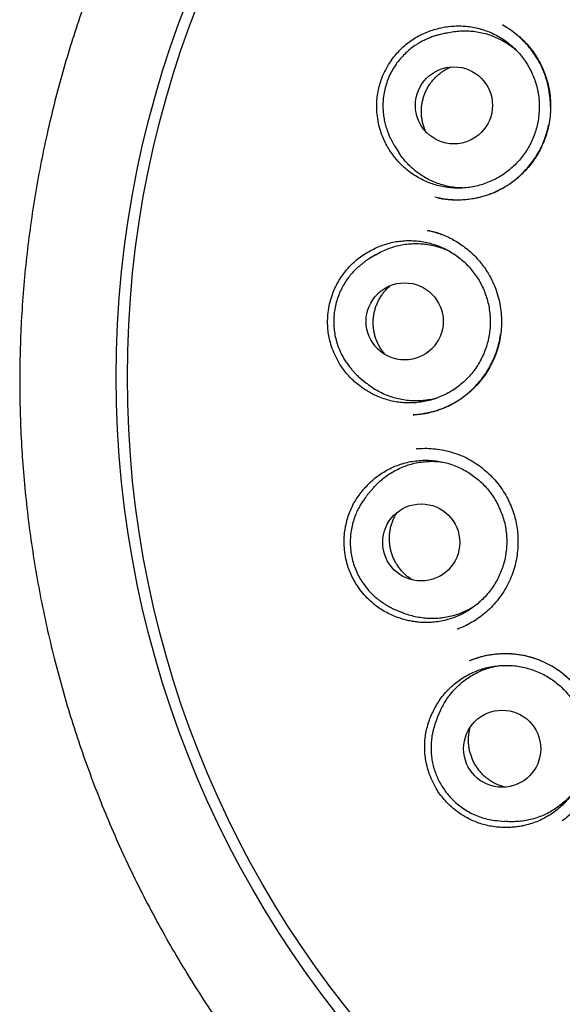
# Model space of a CAD drawing. Header units: millimetres. Extents: x 8 to 676, y 12 to 869.
# Tile 59 of 75: x 385.95 to 394.57, y 841.04 to 856.67. Entities that reach past the tile are written whole.
import ezdxf

# ---------------------------------------------------------------- set-up
doc = ezdxf.new("R2010")
doc.units = ezdxf.units.MM

msp = doc.modelspace()

# ---------------------------------------------------------------- linework, layer by layer
at = {"color": 7, "linetype": 'Continuous', "lineweight": 30}
for p, q in [((392.715, 856.455), (392.592, 856.424)), ((393.62, 856.583), (393.623, 856.581)), ((391.902, 854.666), (391.971, 854.56)), ((391.6, 852.935), (391.492, 852.869)), ((391.351, 850.985), (391.448, 850.904)), ((392.213, 850.398), (392.198, 850.397)), ((392.262, 849.858), (392.247, 849.857)), ((392.248, 849.857), (392.298, 849.86)), ((391.573, 849.242), (391.488, 849.147)), ((391.909, 847.306), (392.026, 847.257)), ((392.903, 846.996), (392.926, 847.005)), ((392.91, 846.999), (392.904, 846.997)), ((392.91, 846.998), (392.905, 846.995)), ((392.635, 845.705), (392.582, 845.59)), ((393.527, 843.954), (393.653, 843.942)), ((394.566, 843.952), (394.562, 843.948))]:
    msp.add_line(p, q, dxfattribs=at)
for centre, radius in [((403.836, 850.997), 16.35), ((403.836, 850.997), 16.174), ((392.846, 855.309), 0.612), ((392.064, 851.879), 0.612), ((392.327, 848.37), 0.612), ((393.612, 845.095), 0.612)]:
    msp.add_circle(centre, radius, dxfattribs=at)
for points, knots in [([(403.836, 868.849), (403.71, 868.848), (403.462, 868.847), (403.094, 868.835), (402.737, 868.816), (402.39, 868.791), (402.056, 868.761), (401.734, 868.725), (401.423, 868.685), (401.123, 868.642), (400.815, 868.591), (400.5, 868.534), (400.18, 868.47), (399.873, 868.403), (399.579, 868.334), (399.299, 868.262), (399.027, 868.189), (398.764, 868.113), (398.509, 868.035), (398.27, 867.959), (398.062, 867.889), (397.881, 867.826), (397.725, 867.77), (397.574, 867.714), (397.357, 867.632), (397.072, 867.519), (396.721, 867.371), (396.339, 867.2), (395.926, 867.003), (395.484, 866.776), (395.044, 866.536), (394.607, 866.28), (394.175, 866.01), (393.757, 865.733), (393.354, 865.449), (392.967, 865.161), (392.588, 864.862), (392.219, 864.555), (391.851, 864.232), (391.487, 863.894), (391.125, 863.538), (390.774, 863.173), (390.433, 862.797), (390.103, 862.411), (389.789, 862.023), (389.491, 861.633), (389.209, 861.242), (388.936, 860.843), (388.675, 860.437), (388.42, 860.017), (388.172, 859.581), (387.931, 859.129), (387.704, 858.67), (387.49, 858.205), (387.289, 857.736), (387.107, 857.271), (386.941, 856.812), (386.79, 856.358), (386.652, 855.901), (386.526, 855.44), (386.41, 854.966), (386.305, 854.478), (386.212, 853.977), (386.132, 853.473), (386.067, 852.964), (386.016, 852.455), (385.98, 851.954), (385.959, 851.464), (385.951, 850.984), (385.956, 850.505), (385.974, 850.027), (386.005, 849.54), (386.051, 849.044), (386.111, 848.539), (386.187, 848.036), (386.276, 847.533), (386.38, 847.031), (386.496, 846.542), (386.623, 846.066), (386.759, 845.604), (386.907, 845.147), (387.067, 844.696), (387.242, 844.24), (387.434, 843.78), (387.642, 843.317), (387.864, 842.86), (388.099, 842.409), (388.347, 841.962), (388.605, 841.529), (388.87, 841.109), (389.143, 840.702), (389.429, 840.299), (389.727, 839.903), (390.019, 839.537), (390.301, 839.2), (390.571, 838.892), (390.852, 838.587), (391.143, 838.284), (391.445, 837.985), (391.759, 837.687), (392.04, 837.435), (392.282, 837.225), (392.482, 837.057), (392.687, 836.889), (392.897, 836.724), (393.109, 836.56), (393.293, 836.423), (393.442, 836.314), (393.553, 836.235), (393.653, 836.164), (393.743, 836.1), (393.819, 836.047), (393.882, 836.004), (393.933, 835.969), (393.976, 835.939), (394.013, 835.915), (394.042, 835.895), (394.058, 835.884), (394.065, 835.879)], [0, 0, 0, 0, 0.008234, 0.016241, 0.024023, 0.031588, 0.038937, 0.045949, 0.052759, 0.05937, 0.065784, 0.073164, 0.08027, 0.087107, 0.093672, 0.099962, 0.105973, 0.112089, 0.117881, 0.123339, 0.128465, 0.132261, 0.135853, 0.139304, 0.142756, 0.151008, 0.159308, 0.16766, 0.178369, 0.189175, 0.200088, 0.211116, 0.222218, 0.233356, 0.243882, 0.254406, 0.264904, 0.275358, 0.285789, 0.296833, 0.307867, 0.318899, 0.329935, 0.340987, 0.352066, 0.362548, 0.373052, 0.383564, 0.394069, 0.404565, 0.415698, 0.426841, 0.437995, 0.449138, 0.46025, 0.471323, 0.481741, 0.492146, 0.502546, 0.512948, 0.52336, 0.534419, 0.545509, 0.556639, 0.567797, 0.578966, 0.590102, 0.600569, 0.611011, 0.621436, 0.631851, 0.642262, 0.653309, 0.664371, 0.675455, 0.686572, 0.697726, 0.708897, 0.719418, 0.729902, 0.74035, 0.75078, 0.761197, 0.772241, 0.783288, 0.794345, 0.805423, 0.816541, 0.827702, 0.838312, 0.849001, 0.859744, 0.870545, 0.881412, 0.890286, 0.899213, 0.908213, 0.917344, 0.926613, 0.936028, 0.945594, 0.951246, 0.956954, 0.962716, 0.968526, 0.974382, 0.980238, 0.983488, 0.986453, 0.989133, 0.991528, 0.993639, 0.995183, 0.996531, 0.997686, 0.998647, 0.999417, 1, 1, 1, 1]), ([(391.88, 854.52), (391.859, 854.548), (391.818, 854.605), (391.765, 854.697), (391.72, 854.793), (391.679, 854.903), (391.646, 855.028), (391.625, 855.168), (391.619, 855.298), (391.625, 855.418), (391.641, 855.527), (391.666, 855.634), (391.703, 855.748), (391.756, 855.866), (391.826, 855.988), (391.903, 856.093), (391.982, 856.182), (392.061, 856.257), (392.146, 856.325), (392.237, 856.385), (392.331, 856.436), (392.43, 856.479), (392.532, 856.514), (392.602, 856.53), (392.636, 856.538)], [0, 0, 0, 0, 0.0411473, 0.0824447, 0.1237493, 0.1649065, 0.2197177, 0.2746918, 0.3295013, 0.3719908, 0.4146443, 0.4572951, 0.4997808, 0.5542001, 0.6087839, 0.6632089, 0.7054709, 0.7478895, 0.7902996, 0.8325498, 0.8743325, 0.9162666, 0.9582078, 1, 1, 1, 1]), ([(392.636, 856.538), (392.671, 856.545), (392.741, 856.559), (392.849, 856.57), (392.958, 856.571), (393.066, 856.563), (393.173, 856.547), (393.277, 856.521), (393.381, 856.486), (393.48, 856.443), (393.575, 856.392), (393.666, 856.333), (393.751, 856.266), (393.831, 856.192), (393.904, 856.112), (393.969, 856.026), (394.028, 855.934), (394.079, 855.838), (394.121, 855.738), (394.155, 855.635), (394.18, 855.529), (394.196, 855.421), (394.202, 855.313), (394.2, 855.205), (394.189, 855.096), (394.168, 854.989), (394.139, 854.885), (394.101, 854.783), (394.055, 854.684), (394, 854.59), (393.938, 854.501), (393.869, 854.418), (393.792, 854.34), (393.709, 854.269), (393.621, 854.206), (393.529, 854.15), (393.431, 854.102), (393.329, 854.062), (393.226, 854.031), (393.12, 854.009), (393.012, 853.996), (392.903, 853.993), (392.795, 853.998), (392.688, 854.013), (392.582, 854.036), (392.478, 854.069), (392.379, 854.11), (392.283, 854.159), (392.19, 854.217), (392.11, 854.277), (392.042, 854.336), (391.984, 854.393), (391.93, 854.454), (391.897, 854.498), (391.88, 854.52)], [0, 0, 0, 0, 0.019325, 0.03865, 0.058536, 0.078423, 0.097748, 0.117073, 0.136959, 0.156846, 0.176171, 0.195496, 0.215382, 0.235269, 0.254594, 0.273919, 0.293805, 0.313692, 0.333017, 0.352342, 0.372228, 0.392115, 0.41144, 0.430765, 0.450651, 0.470537, 0.489862, 0.509187, 0.529074, 0.54896, 0.568285, 0.58761, 0.607497, 0.627383, 0.646708, 0.666033, 0.68592, 0.705806, 0.725131, 0.744456, 0.764343, 0.784229, 0.803554, 0.822879, 0.842765, 0.862652, 0.881977, 0.901302, 0.921188, 0.941075, 0.955687, 0.9703, 0.98515, 1, 1, 1, 1]), ([(393.617, 856.586), (393.624, 856.582), (393.641, 856.573), (393.673, 856.555), (393.714, 856.53), (393.764, 856.497), (393.819, 856.456), (393.877, 856.408), (393.947, 856.343), (394.026, 856.26), (394.109, 856.154), (394.184, 856.038), (394.249, 855.913), (394.303, 855.78), (394.343, 855.64), (394.37, 855.496), (394.382, 855.35), (394.381, 855.206), (394.366, 855.064), (394.339, 854.926), (394.299, 854.792), (394.246, 854.665), (394.183, 854.544), (394.109, 854.429), (394.024, 854.322), (393.929, 854.22), (393.824, 854.127), (393.708, 854.042), (393.582, 853.968), (393.448, 853.906), (393.322, 853.864), (393.208, 853.836), (393.11, 853.818), (393.009, 853.807), (392.907, 853.804), (392.805, 853.807), (392.711, 853.817), (392.624, 853.832), (392.57, 853.844), (392.544, 853.85)], [0, 0, 0, 0, 0.006937, 0.015258, 0.027202, 0.041379, 0.057853, 0.075777, 0.093945, 0.12475, 0.15622, 0.188365, 0.221204, 0.254764, 0.289016, 0.323245, 0.357165, 0.390749, 0.423972, 0.456815, 0.489276, 0.52137, 0.553116, 0.584601, 0.616445, 0.648807, 0.681692, 0.715112, 0.749092, 0.783663, 0.818624, 0.842135, 0.865655, 0.888194, 0.913742, 0.937675, 0.960014, 0.980781, 1, 1, 1, 1]), ([(392.715, 856.454), (392.724, 856.457), (392.767, 856.469), (392.847, 856.482), (392.952, 856.492), (393.056, 856.493), (393.16, 856.486), (393.265, 856.469), (393.367, 856.444), (393.466, 856.41), (393.562, 856.368), (393.654, 856.318), (393.742, 856.26), (393.806, 856.211), (393.838, 856.181), (393.845, 856.174)], [0, 0, 0, 0, 0.022867, 0.110619, 0.198371, 0.283646, 0.368921, 0.456673, 0.544425, 0.6297, 0.714975, 0.802727, 0.890479, 0.975754, 1, 1, 1, 1]), ([(394.379, 855.29), (394.378, 855.334), (394.376, 855.425), (394.356, 855.563), (394.323, 855.703), (394.276, 855.841), (394.215, 855.975), (394.14, 856.104), (394.05, 856.225), (393.96, 856.324), (393.878, 856.4), (393.812, 856.455), (393.752, 856.5), (393.699, 856.536), (393.654, 856.564), (393.627, 856.58), (393.615, 856.587)], [0, 0, 0, 0, 0.082966, 0.172866, 0.263816, 0.355885, 0.449162, 0.543786, 0.6395, 0.736065, 0.797673, 0.85218, 0.899617, 0.940028, 0.973462, 1, 1, 1, 1]), ([(392.592, 856.424), (392.575, 856.42), (392.539, 856.41), (392.478, 856.388), (392.408, 856.359), (392.33, 856.32), (392.247, 856.271), (392.163, 856.212), (392.083, 856.143), (392.008, 856.067), (391.941, 855.983), (391.881, 855.893), (391.829, 855.797), (391.787, 855.695), (391.754, 855.589), (391.731, 855.48), (391.719, 855.372), (391.718, 855.267), (391.725, 855.169), (391.739, 855.076), (391.76, 854.99), (391.785, 854.912), (391.811, 854.846), (391.836, 854.79), (391.858, 854.745), (391.88, 854.702), (391.895, 854.678), (391.902, 854.666)], [0, 0, 0, 0, 0.025007, 0.054436, 0.088635, 0.127831, 0.172193, 0.219513, 0.267234, 0.315354, 0.363876, 0.412799, 0.462125, 0.511853, 0.561986, 0.612523, 0.662226, 0.709468, 0.754241, 0.796544, 0.836377, 0.873741, 0.908634, 0.933018, 0.955947, 0.978049, 1, 1, 1, 1]), ([(392.398, 854.893), (392.395, 854.9), (392.382, 854.926), (392.366, 854.974), (392.348, 855.037), (392.336, 855.101), (392.33, 855.166), (392.329, 855.23), (392.333, 855.295), (392.343, 855.359), (392.359, 855.423), (392.379, 855.484), (392.405, 855.544), (392.435, 855.602), (392.471, 855.656), (392.51, 855.708), (392.554, 855.755), (392.602, 855.8), (392.653, 855.84), (392.708, 855.875), (392.757, 855.902), (392.788, 855.915), (392.801, 855.92)], [0, 0, 0, 0, 0.019626, 0.07163, 0.123633, 0.177148, 0.230662, 0.282666, 0.33467, 0.388184, 0.441699, 0.493702, 0.545706, 0.59922, 0.652735, 0.704739, 0.756742, 0.810257, 0.863771, 0.915775, 0.967778, 1, 1, 1, 1]), ([(392.595, 853.839), (392.603, 853.837), (392.625, 853.833), (392.664, 853.827), (392.715, 853.82), (392.775, 853.814), (392.844, 853.81), (392.943, 853.809), (393.07, 853.817), (393.219, 853.842), (393.363, 853.881), (393.501, 853.934), (393.632, 853.999), (393.753, 854.076), (393.865, 854.164), (393.967, 854.261), (394.059, 854.367), (394.141, 854.482), (394.213, 854.603), (394.272, 854.731), (394.319, 854.862), (394.34, 854.951), (394.35, 854.995)], [0, 0, 0, 0, 0.010648, 0.028923, 0.050937, 0.07671, 0.106264, 0.138973, 0.204583, 0.269458, 0.333541, 0.396782, 0.459163, 0.520705, 0.581446, 0.641538, 0.701567, 0.761631, 0.821739, 0.881906, 0.942168, 1, 1, 1, 1]), ([(392.183, 854.313), (392.158, 854.336), (392.107, 854.384), (392.04, 854.463), (391.994, 854.522), (391.974, 854.557), (391.971, 854.56)], [0, 0, 0, 0, 0.317174, 0.634348, 0.960737, 1, 1, 1, 1]), ([(392.984, 853.997), (392.953, 853.998), (392.887, 854), (392.788, 854.015), (392.686, 854.038), (392.586, 854.069), (392.489, 854.11), (392.387, 854.162), (392.283, 854.228), (392.216, 854.285), (392.183, 854.313)], [0, 0, 0, 0, 0.1042752, 0.2252506, 0.3428107, 0.4603707, 0.5813461, 0.7023216, 0.8503346, 1, 1, 1, 1]), ([(392.433, 853.323), (392.45, 853.32), (392.485, 853.312), (392.544, 853.298), (392.609, 853.279), (392.679, 853.252), (392.751, 853.221), (392.829, 853.181), (392.913, 853.132), (393.001, 853.071), (393.088, 853.002), (393.173, 852.923), (393.249, 852.84), (393.317, 852.754), (393.375, 852.669), (393.435, 852.566), (393.493, 852.445), (393.542, 852.303), (393.577, 852.159), (393.597, 852.015), (393.603, 851.871), (393.596, 851.729), (393.576, 851.591), (393.544, 851.455), (393.499, 851.322), (393.44, 851.193), (393.368, 851.069), (393.282, 850.95), (393.185, 850.839), (393.083, 850.743), (392.98, 850.663), (392.879, 850.597), (392.777, 850.541), (392.677, 850.496), (392.575, 850.459), (392.471, 850.43), (392.384, 850.412), (392.32, 850.403), (392.277, 850.398), (392.24, 850.397), (392.22, 850.396), (392.21, 850.396)], [0, 0, 0, 0, 0.01331, 0.027934, 0.044086, 0.061756, 0.080252, 0.099452, 0.123428, 0.148434, 0.174476, 0.201557, 0.229679, 0.253853, 0.277992, 0.301899, 0.337339, 0.372306, 0.406811, 0.440854, 0.474417, 0.507472, 0.539996, 0.57233, 0.60506, 0.638209, 0.671799, 0.705856, 0.740393, 0.775417, 0.803797, 0.832406, 0.859782, 0.885444, 0.909285, 0.936486, 0.960851, 0.971975, 0.982078, 0.991282, 1, 1, 1, 1]), ([(392.423, 853.324), (392.464, 853.316), (392.527, 853.303), (392.587, 853.28), (392.609, 853.273)], [0, 0, 0, 0, 0.643574, 1, 1, 1, 1]), ([(391.501, 852.991), (391.532, 853.008), (391.594, 853.042), (391.694, 853.083), (391.798, 853.117), (391.904, 853.142), (392.011, 853.157), (392.118, 853.163), (392.227, 853.161), (392.335, 853.149), (392.441, 853.128), (392.545, 853.098), (392.646, 853.059), (392.745, 853.012), (392.837, 852.957), (392.925, 852.894), (393.009, 852.824), (393.086, 852.747), (393.155, 852.664), (393.217, 852.576), (393.273, 852.481), (393.32, 852.383), (393.358, 852.282), (393.388, 852.178), (393.409, 852.07), (393.421, 851.962), (393.424, 851.854), (393.418, 851.745), (393.402, 851.637), (393.378, 851.531), (393.345, 851.428), (393.303, 851.328), (393.253, 851.231), (393.195, 851.138), (393.129, 851.052), (393.057, 850.971), (392.978, 850.897), (392.893, 850.829), (392.803, 850.769), (392.708, 850.717), (392.609, 850.673), (392.506, 850.637), (392.401, 850.61), (392.295, 850.593), (392.186, 850.584), (392.077, 850.585), (391.97, 850.594), (391.864, 850.613), (391.758, 850.641), (391.664, 850.675), (391.581, 850.711), (391.51, 850.749), (391.44, 850.791), (391.395, 850.823), (391.373, 850.839)], [0, 0, 0, 0, 0.019325, 0.03865, 0.058536, 0.078423, 0.097748, 0.117073, 0.136959, 0.156846, 0.176171, 0.195496, 0.215382, 0.235269, 0.254594, 0.273919, 0.293805, 0.313692, 0.333017, 0.352342, 0.372228, 0.392115, 0.41144, 0.430765, 0.450651, 0.470537, 0.489862, 0.509187, 0.529074, 0.54896, 0.568285, 0.58761, 0.607497, 0.627383, 0.646708, 0.666033, 0.68592, 0.705806, 0.725131, 0.744456, 0.764343, 0.784229, 0.803554, 0.822879, 0.842765, 0.862652, 0.881977, 0.901302, 0.921188, 0.941075, 0.955687, 0.9703, 0.98515, 1, 1, 1, 1]), ([(392.665, 853.253), (392.662, 853.254), (392.644, 853.262), (392.625, 853.268), (392.609, 853.273)], [0, 0, 0, 0, 0.183945, 1, 1, 1, 1]), ([(391.6, 852.934), (391.602, 852.935), (391.633, 852.956), (391.698, 852.989), (391.795, 853.032), (391.894, 853.066), (391.995, 853.091), (392.099, 853.108), (392.205, 853.115), (392.309, 853.114), (392.413, 853.104), (392.517, 853.085), (392.619, 853.057), (392.701, 853.028), (392.749, 853.006), (392.765, 852.998)], [0, 0, 0, 0, 0.004713, 0.092324, 0.179935, 0.265073, 0.35021, 0.437821, 0.525432, 0.610569, 0.695707, 0.783318, 0.870928, 0.956066, 1, 1, 1, 1]), ([(391.373, 850.839), (391.345, 850.86), (391.288, 850.902), (391.211, 850.975), (391.139, 851.053), (391.068, 851.146), (390.999, 851.256), (390.938, 851.383), (390.894, 851.506), (390.865, 851.623), (390.847, 851.731), (390.84, 851.84), (390.842, 851.96), (390.857, 852.089), (390.888, 852.226), (390.931, 852.349), (390.98, 852.457), (391.034, 852.552), (391.095, 852.642), (391.164, 852.726), (391.239, 852.803), (391.321, 852.873), (391.408, 852.937), (391.47, 852.973), (391.501, 852.991)], [0, 0, 0, 0, 0.041147, 0.082445, 0.123749, 0.164907, 0.219718, 0.274692, 0.329501, 0.371991, 0.414644, 0.457295, 0.499781, 0.5542, 0.608784, 0.663209, 0.705471, 0.747889, 0.7903, 0.83255, 0.874332, 0.916267, 0.958208, 1, 1, 1, 1]), ([(391.492, 852.869), (391.485, 852.865), (391.471, 852.855), (391.44, 852.833), (391.403, 852.804), (391.353, 852.764), (391.294, 852.713), (391.23, 852.647), (391.17, 852.574), (391.114, 852.493), (391.064, 852.405), (391.02, 852.309), (390.984, 852.207), (390.957, 852.1), (390.941, 851.99), (390.936, 851.879), (390.941, 851.769), (390.956, 851.66), (390.982, 851.555), (391.017, 851.452), (391.057, 851.363), (391.1, 851.285), (391.142, 851.22), (391.185, 851.162), (391.226, 851.112), (391.263, 851.069), (391.297, 851.035), (391.326, 851.007), (391.343, 850.992), (391.351, 850.985)], [0, 0, 0, 0, 0.014921, 0.032317, 0.053426, 0.078955, 0.118511, 0.159815, 0.202629, 0.246954, 0.292791, 0.34014, 0.389, 0.439263, 0.489587, 0.539572, 0.58922, 0.638532, 0.687507, 0.736148, 0.784454, 0.820471, 0.856219, 0.889246, 0.918461, 0.943964, 0.96589, 0.984451, 1, 1, 1, 1]), ([(391.758, 851.348), (391.753, 851.354), (391.733, 851.376), (391.703, 851.417), (391.668, 851.471), (391.638, 851.529), (391.612, 851.589), (391.592, 851.65), (391.578, 851.713), (391.568, 851.778), (391.564, 851.843), (391.565, 851.908), (391.572, 851.972), (391.585, 852.036), (391.602, 852.099), (391.625, 852.16), (391.653, 852.218), (391.685, 852.275), (391.723, 852.328), (391.764, 852.378), (391.803, 852.418), (391.829, 852.439), (391.838, 852.447)], [0, 0, 0, 0, 0.020025, 0.072094, 0.124164, 0.177746, 0.231328, 0.283397, 0.335466, 0.389048, 0.44263, 0.494699, 0.546768, 0.60035, 0.653932, 0.706001, 0.758071, 0.811652, 0.865234, 0.917304, 0.969373, 1, 1, 1, 1]), ([(392.198, 850.396), (392.205, 850.396), (392.22, 850.397), (392.25, 850.401), (392.287, 850.405), (392.334, 850.412), (392.387, 850.42), (392.443, 850.431), (392.514, 850.448), (392.6, 850.474), (392.701, 850.512), (392.804, 850.559), (392.906, 850.618), (393.008, 850.687), (393.106, 850.768), (393.197, 850.857), (393.279, 850.952), (393.352, 851.052), (393.415, 851.156), (393.469, 851.262), (393.513, 851.37), (393.548, 851.479), (393.573, 851.582), (393.583, 851.649), (393.587, 851.679)], [0, 0, 0, 0, 0.010904, 0.024127, 0.043362, 0.066497, 0.093226, 0.121209, 0.150101, 0.200256, 0.252902, 0.30802, 0.365605, 0.425673, 0.488172, 0.550684, 0.612035, 0.672233, 0.731281, 0.789182, 0.845953, 0.901618, 0.956215, 1, 1, 1, 1]), ([(392.588, 850.667), (392.564, 850.66), (392.505, 850.643), (392.411, 850.627), (392.307, 850.617), (392.202, 850.616), (392.097, 850.624), (391.993, 850.641), (391.891, 850.666), (391.793, 850.699), (391.696, 850.742), (391.596, 850.797), (391.512, 850.851), (391.464, 850.892), (391.449, 850.906)], [0, 0, 0, 0, 0.06338, 0.15112, 0.236383, 0.321646, 0.409386, 0.497126, 0.582388, 0.667651, 0.755391, 0.843131, 0.95048, 1, 1, 1, 1]), ([(392.248, 849.858), (392.292, 849.861), (392.382, 849.867), (392.519, 849.86), (392.655, 849.843), (392.791, 849.811), (392.926, 849.767), (393.056, 849.708), (393.18, 849.637), (393.295, 849.554), (393.401, 849.463), (393.496, 849.364), (393.58, 849.259), (393.653, 849.148), (393.716, 849.034), (393.767, 848.917), (393.807, 848.797), (393.836, 848.677), (393.855, 848.554), (393.864, 848.429), (393.863, 848.3), (393.85, 848.17), (393.826, 848.039), (393.79, 847.907), (393.74, 847.778), (393.676, 847.652), (393.6, 847.53), (393.511, 847.416), (393.414, 847.313), (393.313, 847.224), (393.21, 847.149), (393.107, 847.087), (393.007, 847.036), (392.941, 847.01), (392.91, 846.998)], [0, 0, 0, 0, 0.031962, 0.064215, 0.09678, 0.129678, 0.162948, 0.19657, 0.230302, 0.263591, 0.296289, 0.328412, 0.359969, 0.390969, 0.421426, 0.451362, 0.480789, 0.509713, 0.538478, 0.567872, 0.597913, 0.628582, 0.659859, 0.691732, 0.724204, 0.75729, 0.791014, 0.825352, 0.858775, 0.890552, 0.920684, 0.949184, 0.976073, 1, 1, 1, 1]), ([(391.461, 849.266), (391.486, 849.292), (391.535, 849.343), (391.619, 849.412), (391.708, 849.474), (391.802, 849.529), (391.899, 849.575), (392, 849.613), (392.105, 849.643), (392.212, 849.663), (392.319, 849.674), (392.427, 849.676), (392.536, 849.669), (392.643, 849.653), (392.748, 849.628), (392.851, 849.594), (392.951, 849.551), (393.047, 849.5), (393.138, 849.441), (393.224, 849.375), (393.304, 849.302), (393.379, 849.222), (393.445, 849.136), (393.504, 849.045), (393.556, 848.949), (393.599, 848.849), (393.634, 848.746), (393.66, 848.641), (393.677, 848.533), (393.685, 848.424), (393.684, 848.316), (393.674, 848.208), (393.654, 848.101), (393.626, 847.995), (393.589, 847.894), (393.544, 847.795), (393.49, 847.701), (393.428, 847.611), (393.36, 847.527), (393.285, 847.449), (393.203, 847.378), (393.115, 847.313), (393.023, 847.257), (392.927, 847.209), (392.825, 847.168), (392.721, 847.137), (392.616, 847.115), (392.509, 847.101), (392.4, 847.097), (392.3, 847.101), (392.21, 847.112), (392.13, 847.127), (392.051, 847.146), (391.999, 847.164), (391.973, 847.172)], [0, 0, 0, 0, 0.019325, 0.03865, 0.058536, 0.078423, 0.097748, 0.117073, 0.136959, 0.156846, 0.176171, 0.195496, 0.215382, 0.235269, 0.254594, 0.273919, 0.293805, 0.313692, 0.333017, 0.352342, 0.372228, 0.392115, 0.41144, 0.430765, 0.450651, 0.470537, 0.489862, 0.509187, 0.529074, 0.54896, 0.568285, 0.58761, 0.607497, 0.627383, 0.646708, 0.666033, 0.68592, 0.705806, 0.725131, 0.744456, 0.764343, 0.784229, 0.803554, 0.822879, 0.842765, 0.862652, 0.881977, 0.901302, 0.921188, 0.941075, 0.955687, 0.9703, 0.98515, 1, 1, 1, 1]), ([(391.573, 849.241), (391.592, 849.262), (391.635, 849.31), (391.709, 849.375), (391.792, 849.439), (391.881, 849.495), (391.974, 849.543), (392.072, 849.584), (392.171, 849.616), (392.273, 849.639), (392.378, 849.654), (392.483, 849.659), (392.579, 849.657), (392.639, 849.65), (392.664, 849.646)], [0, 0, 0, 0, 0.070655, 0.158455, 0.243776, 0.329097, 0.416897, 0.504697, 0.590018, 0.675339, 0.763139, 0.850939, 0.93626, 1, 1, 1, 1]), ([(391.973, 847.172), (391.94, 847.184), (391.874, 847.208), (391.778, 847.254), (391.687, 847.308), (391.591, 847.376), (391.493, 847.461), (391.397, 847.564), (391.318, 847.669), (391.256, 847.771), (391.208, 847.87), (391.168, 847.972), (391.135, 848.087), (391.112, 848.215), (391.101, 848.355), (391.105, 848.485), (391.121, 848.603), (391.144, 848.71), (391.176, 848.814), (391.217, 848.914), (391.266, 849.01), (391.324, 849.101), (391.388, 849.187), (391.437, 849.24), (391.461, 849.266)], [0, 0, 0, 0, 0.041147, 0.082445, 0.123749, 0.164907, 0.219718, 0.274692, 0.329501, 0.371991, 0.414644, 0.457295, 0.499781, 0.5542, 0.608784, 0.663209, 0.705471, 0.747889, 0.7903, 0.83255, 0.874332, 0.916267, 0.958208, 1, 1, 1, 1]), ([(391.488, 849.147), (391.485, 849.143), (391.479, 849.136), (391.469, 849.122), (391.458, 849.106), (391.445, 849.087), (391.428, 849.064), (391.409, 849.038), (391.382, 848.999), (391.348, 848.943), (391.309, 848.868), (391.272, 848.782), (391.24, 848.685), (391.216, 848.58), (391.202, 848.469), (391.198, 848.357), (391.206, 848.246), (391.223, 848.135), (391.252, 848.027), (391.291, 847.923), (391.339, 847.822), (391.397, 847.728), (391.461, 847.643), (391.528, 847.568), (391.595, 847.505), (391.659, 847.453), (391.717, 847.413), (391.767, 847.382), (391.812, 847.356), (391.859, 847.328), (391.891, 847.313), (391.909, 847.306)], [0, 0, 0, 0, 0.010714, 0.020676, 0.030242, 0.039815, 0.053268, 0.067914, 0.083542, 0.117739, 0.155861, 0.197907, 0.243875, 0.293453, 0.343717, 0.393945, 0.444139, 0.4943, 0.544428, 0.594524, 0.64459, 0.694627, 0.743228, 0.788151, 0.829366, 0.866872, 0.900668, 0.92358, 0.946052, 0.971166, 1, 1, 1, 1]), ([(392.188, 847.774), (392.182, 847.778), (392.158, 847.792), (392.118, 847.821), (392.069, 847.863), (392.023, 847.909), (391.981, 847.959), (391.944, 848.012), (391.911, 848.068), (391.883, 848.127), (391.86, 848.188), (391.842, 848.251), (391.83, 848.314), (391.822, 848.379), (391.821, 848.444), (391.825, 848.509), (391.834, 848.573), (391.848, 848.637), (391.868, 848.699), (391.894, 848.758), (391.918, 848.807), (391.937, 848.835), (391.943, 848.846)], [0, 0, 0, 0, 0.017183, 0.06944, 0.121697, 0.175472, 0.229247, 0.281504, 0.33376, 0.387536, 0.441311, 0.493567, 0.545824, 0.599599, 0.653374, 0.705631, 0.757888, 0.811663, 0.865438, 0.917695, 0.969952, 1, 1, 1, 1]), ([(393.189, 847.369), (393.174, 847.359), (393.129, 847.329), (393.051, 847.287), (392.956, 847.245), (392.857, 847.211), (392.755, 847.185), (392.65, 847.168), (392.546, 847.16), (392.442, 847.161), (392.337, 847.171), (392.233, 847.189), (392.132, 847.217), (392.063, 847.24), (392.029, 847.256), (392.026, 847.257)], [0, 0, 0, 0, 0.045281, 0.132674, 0.2176, 0.302526, 0.389919, 0.477312, 0.562238, 0.647164, 0.734558, 0.821951, 0.906877, 0.991803, 1, 1, 1, 1]), ([(394.594, 843.971), (394.6, 843.976), (394.626, 843.997), (394.673, 844.04), (394.735, 844.103), (394.8, 844.175), (394.869, 844.264), (394.937, 844.368), (395.001, 844.487), (395.055, 844.614), (395.097, 844.749), (395.126, 844.889), (395.142, 845.033), (395.143, 845.178), (395.13, 845.322), (395.104, 845.462), (395.065, 845.599), (395.014, 845.729), (394.951, 845.854), (394.877, 845.971), (394.794, 846.079), (394.701, 846.178), (394.599, 846.269), (394.488, 846.352), (394.368, 846.425), (394.239, 846.488), (394.102, 846.539), (393.957, 846.576), (393.824, 846.596), (393.706, 846.603), (393.604, 846.602), (393.501, 846.595), (393.401, 846.58), (393.306, 846.56), (393.223, 846.537), (393.153, 846.514), (393.11, 846.497), (393.091, 846.49)], [0, 0, 0, 0, 0.005619, 0.023817, 0.044691, 0.068259, 0.093002, 0.124453, 0.156497, 0.189146, 0.222428, 0.256356, 0.290722, 0.325152, 0.359212, 0.392933, 0.426339, 0.459458, 0.492322, 0.524961, 0.557236, 0.589139, 0.621211, 0.653864, 0.687121, 0.721008, 0.755565, 0.790851, 0.826723, 0.850905, 0.875309, 0.898773, 0.924418, 0.947347, 0.967575, 0.98512, 1, 1, 1, 1]), ([(393.104, 846.496), (393.108, 846.497), (393.118, 846.502), (393.14, 846.511), (393.169, 846.522), (393.208, 846.536), (393.255, 846.551), (393.312, 846.566), (393.378, 846.581), (393.475, 846.597), (393.602, 846.608), (393.753, 846.606), (393.902, 846.589), (394.048, 846.558), (394.188, 846.512), (394.322, 846.453), (394.448, 846.382), (394.565, 846.3), (394.673, 846.208), (394.772, 846.106), (394.861, 845.996), (394.939, 845.878), (395.005, 845.753), (395.059, 845.623), (395.1, 845.487), (395.128, 845.349), (395.143, 845.207), (395.144, 845.063), (395.132, 844.919), (395.106, 844.774), (395.065, 844.632), (395.01, 844.492), (394.939, 844.359), (394.864, 844.248), (394.794, 844.161), (394.736, 844.098), (394.684, 844.047), (394.638, 844.006), (394.599, 843.975), (394.577, 843.958), (394.567, 843.95)], [0, 0, 0, 0, 0.00401, 0.0098, 0.017533, 0.027273, 0.039054, 0.052899, 0.068821, 0.086584, 0.122426, 0.157915, 0.193057, 0.227866, 0.262366, 0.296589, 0.330341, 0.363633, 0.396793, 0.429891, 0.462937, 0.495939, 0.528909, 0.561874, 0.594852, 0.627855, 0.66101, 0.694579, 0.728547, 0.762887, 0.797578, 0.832622, 0.868038, 0.903855, 0.926618, 0.946657, 0.963981, 0.978613, 0.990595, 1, 1, 1, 1]), ([(393.092, 846.49), (393.092, 846.491), (393.097, 846.493), (393.102, 846.495), (393.107, 846.496)], [0, 0, 0, 0, 0.074274, 1, 1, 1, 1]), ([(392.521, 845.695), (392.537, 845.727), (392.569, 845.791), (392.629, 845.881), (392.695, 845.967), (392.769, 846.047), (392.849, 846.12), (392.934, 846.186), (393.025, 846.245), (393.122, 846.296), (393.221, 846.338), (393.323, 846.372), (393.429, 846.397), (393.537, 846.413), (393.645, 846.42), (393.752, 846.418), (393.861, 846.407), (393.968, 846.386), (394.072, 846.357), (394.173, 846.319), (394.272, 846.273), (394.366, 846.218), (394.455, 846.156), (394.538, 846.087), (394.616, 846.01), (394.687, 845.927), (394.75, 845.839), (394.806, 845.746), (394.854, 845.648), (394.894, 845.546), (394.925, 845.443), (394.947, 845.337), (394.96, 845.228), (394.964, 845.119), (394.959, 845.011), (394.945, 844.904), (394.921, 844.797), (394.889, 844.693), (394.848, 844.593), (394.799, 844.497), (394.742, 844.404), (394.677, 844.317), (394.606, 844.236), (394.528, 844.161), (394.443, 844.093), (394.353, 844.032), (394.259, 843.98), (394.16, 843.935), (394.058, 843.899), (393.961, 843.874), (393.872, 843.858), (393.791, 843.848), (393.709, 843.844), (393.655, 843.845), (393.627, 843.846)], [0, 0, 0, 0, 0.019325, 0.03865, 0.058536, 0.078423, 0.097748, 0.117073, 0.136959, 0.156846, 0.176171, 0.195496, 0.215382, 0.235269, 0.254594, 0.273919, 0.293805, 0.313692, 0.333017, 0.352342, 0.372228, 0.392115, 0.41144, 0.430765, 0.450651, 0.470537, 0.489862, 0.509187, 0.529074, 0.54896, 0.568285, 0.58761, 0.607497, 0.627383, 0.646708, 0.666033, 0.68592, 0.705806, 0.725131, 0.744456, 0.764343, 0.784229, 0.803554, 0.822879, 0.842765, 0.862652, 0.881977, 0.901302, 0.921188, 0.941075, 0.955687, 0.9703, 0.98515, 1, 1, 1, 1]), ([(392.636, 845.704), (392.642, 845.719), (392.663, 845.767), (392.706, 845.842), (392.764, 845.928), (392.83, 846.01), (392.903, 846.086), (392.982, 846.156), (393.066, 846.218), (393.155, 846.273), (393.249, 846.321), (393.347, 846.361), (393.446, 846.391), (393.515, 846.408), (393.551, 846.413), (393.553, 846.413)], [0, 0, 0, 0, 0.0403882, 0.1286175, 0.2143558, 0.3000942, 0.3883234, 0.4765526, 0.562291, 0.6480293, 0.7362585, 0.8244878, 0.9102261, 0.9959645, 1, 1, 1, 1]), ([(393.627, 843.846), (393.592, 843.847), (393.522, 843.85), (393.417, 843.867), (393.314, 843.891), (393.202, 843.927), (393.084, 843.98), (392.961, 844.05), (392.856, 844.127), (392.766, 844.207), (392.691, 844.286), (392.623, 844.372), (392.557, 844.473), (392.497, 844.588), (392.446, 844.719), (392.411, 844.844), (392.391, 844.962), (392.382, 845.07), (392.382, 845.179), (392.391, 845.287), (392.41, 845.393), (392.438, 845.497), (392.474, 845.599), (392.505, 845.663), (392.521, 845.695)], [0, 0, 0, 0, 0.041147, 0.082445, 0.123749, 0.164907, 0.219718, 0.274692, 0.329501, 0.371991, 0.414644, 0.457295, 0.499781, 0.5542, 0.608784, 0.663209, 0.705471, 0.747889, 0.7903, 0.83255, 0.874332, 0.916267, 0.958208, 1, 1, 1, 1]), ([(392.582, 845.59), (392.581, 845.588), (392.58, 845.584), (392.575, 845.573), (392.567, 845.552), (392.556, 845.522), (392.543, 845.482), (392.529, 845.435), (392.514, 845.378), (392.5, 845.314), (392.489, 845.239), (392.482, 845.153), (392.482, 845.06), (392.49, 844.966), (392.505, 844.873), (392.528, 844.782), (392.559, 844.692), (392.597, 844.605), (392.641, 844.521), (392.694, 844.44), (392.753, 844.363), (392.821, 844.288), (392.898, 844.218), (392.983, 844.153), (393.076, 844.094), (393.178, 844.043), (393.288, 844.001), (393.405, 843.97), (393.486, 843.959), (393.527, 843.954)], [0, 0, 0, 0, 0.004473, 0.009402, 0.021218, 0.036291, 0.054997, 0.07753, 0.104002, 0.13438, 0.165989, 0.208223, 0.250563, 0.29301, 0.335565, 0.378228, 0.421, 0.463881, 0.506871, 0.549984, 0.594037, 0.639533, 0.686494, 0.734943, 0.784898, 0.836374, 0.889382, 0.943925, 1, 1, 1, 1]), ([(393.655, 844.484), (393.648, 844.486), (393.621, 844.492), (393.575, 844.509), (393.515, 844.534), (393.458, 844.564), (393.403, 844.6), (393.352, 844.64), (393.304, 844.683), (393.26, 844.731), (393.22, 844.783), (393.184, 844.837), (393.154, 844.894), (393.128, 844.954), (393.107, 845.016), (393.092, 845.079), (393.081, 845.143), (393.077, 845.208), (393.077, 845.273), (393.084, 845.337), (393.093, 845.392), (393.102, 845.424), (393.106, 845.436)], [0, 0, 0, 0, 0.016166, 0.068449, 0.120733, 0.174536, 0.228338, 0.280622, 0.332906, 0.386708, 0.440511, 0.492795, 0.545079, 0.598881, 0.652684, 0.704968, 0.757251, 0.811054, 0.864857, 0.91714, 0.969424, 1, 1, 1, 1]), ([(394.719, 844.376), (394.696, 844.35), (394.65, 844.298), (394.573, 844.228), (394.491, 844.164), (394.402, 844.106), (394.309, 844.057), (394.213, 844.016), (394.114, 843.983), (394.012, 843.958), (393.907, 843.942), (393.803, 843.935), (393.718, 843.935), (393.668, 843.941), (393.653, 843.943)], [0, 0, 0, 0, 0.0874461, 0.1737827, 0.2601193, 0.3489641, 0.437809, 0.5241456, 0.6104822, 0.699327, 0.7881719, 0.8745085, 0.9608451, 1, 1, 1, 1])]:
    msp.add_open_spline(points, degree=3, knots=knots, dxfattribs=at)

doc.saveas('drawing.dxf')
